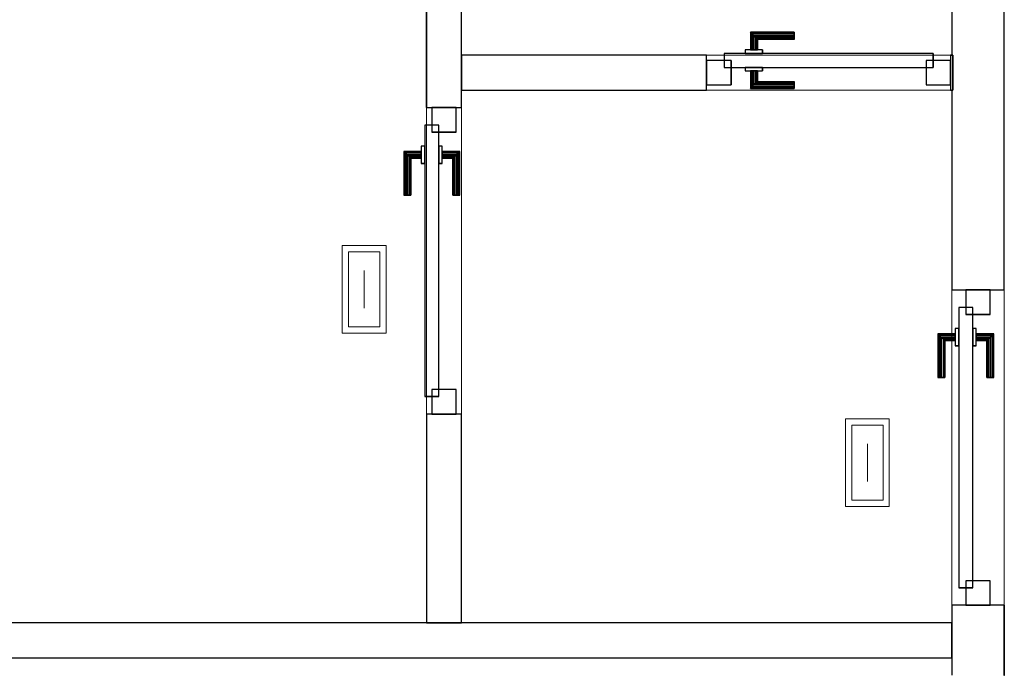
# Model space of a CAD drawing. Header units: metres. Extents: x 391.1 to 427.5, y 12.7 to 28.4.
# Tile 196 of 240: x 411.3 to 414.2, y 20.7 to 22.6. Entities that reach past the tile are written whole.
import ezdxf

# ---------------------------------------------------------------- set-up
doc = ezdxf.new("R2010")
doc.units = ezdxf.units.M
doc.layers.add('01_CARPINTERIA', color=5, linetype='Continuous', lineweight=25, true_color=0x0000ff)
for name, color, linetype, lineweight in [('A-DETL-GENF-OTLN', 7, 'Continuous', 18), ('A-GENM-____-OTLN', 7, 'Continuous', 18), ('A-WALL-____-MCUT', 7, 'Continuous', 25), ('A-WALL-____-OTLN', 7, 'Continuous', 25)]:
    doc.layers.add(name, color=color, linetype=linetype, lineweight=lineweight)

# ---------------------------------------------------------------- blocks, each defined once
blk = doc.blocks.new('Family - Evans P-1-153354-01_ENLLUMENAT_PS1')
at = {"layer": 'A-WALL-____-MCUT', "color": 253, "true_color": 0xaaaaaa}
for p, q in [((0.5952, 0.1), (0, 0.1)), ((0, 0.1), (0, 0)), ((0.5952, 0), (0.5952, 0.1)), ((1.4703, 0.1), (1.4703, 0)), ((3.32, 0.1), (1.4703, 0.1)), ((3.32, 0), (3.32, 0.1)), ((0, 0), (0.5952, 0)), ((1.4703, 0), (3.32, 0))]:
    blk.add_line(p, q, dxfattribs=at)
at = {"layer": 'A-WALL-____-OTLN', "color": 253, "true_color": 0xaaaaaa}
for p, q in [((0.5952, 0.1), (0, 0.1)), ((0, 0.1), (0, 0)), ((0.5952, 0), (0.5952, 0.1)), ((1.4703, 0.1), (1.4703, 0)), ((1.4703, 0.1), (3.32, 0.1)), ((3.32, 0.1), (3.32, 0)), ((0, 0), (0.5952, 0)), ((1.4703, 0), (3.32, 0))]:
    blk.add_line(p, q, dxfattribs=at)
at = {"layer": 'A-WALL-____-OTLN', "color": 253, "lineweight": 18, "true_color": 0xaaaaaa}
blk.add_line((0, 0), (3.32, 0), dxfattribs=at)
blk = doc.blocks.new('Family - Vano de puerta PS-1-153356-01_ENLLUMENAT_PS1')
at = {"layer": 'A-GENM-____-OTLN', "color": 253, "true_color": 0xaaaaaa}
for p, q in [((412.6064, 22.301), (412.5064, 22.301)), ((412.5064, 22.301), (412.5064, 21.426)), ((412.5064, 21.426), (412.5064, 22.301)), ((412.5064, 22.301), (412.6064, 22.301)), ((412.6064, 21.426), (412.6064, 22.301)), ((412.6064, 22.301), (412.6064, 21.426)), ((412.5064, 21.426), (412.6064, 21.426)), ((412.5064, 21.426), (412.6064, 21.426))]:
    blk.add_line(p, q, dxfattribs=at)
blk = doc.blocks.new('Family - LONDR55-XX_ZZ-ARQ-CAA-M3D-Londres55-153417-01_ENLLUMENAT_PS1')
at = {"layer": '01_CARPINTERIA', "color": 161, "true_color": 0xaaaaff}
for p, q in [((0.625, 0.1487), (0.625, 0.15)), ((0.625, 0.15), (0.625, 0.1487)), ((0.75, 0.15), (0.625, 0.15)), ((0.625, 0.145), (0.625, 0.1487)), ((0.625, 0.1487), (0.625, 0.145)), ((0.7487, 0.1487), (0.625, 0.1487)), ((0.7487, 0.1487), (0.625, 0.1487)), ((0.625, 0.14), (0.625, 0.145)), ((0.625, 0.145), (0.625, 0.14)), ((0.745, 0.145), (0.625, 0.145)), ((0.745, 0.145), (0.625, 0.145)), ((0.745, 0.145), (0.74, 0.14)), ((0.74, 0.14), (0.745, 0.145)), ((0.7487, 0.1487), (0.745, 0.145)), ((0.745, 0.145), (0.7487, 0.1487)), ((0.745, 0.1), (0.745, 0.145)), ((0.745, 0.1), (0.745, 0.145)), ((0.75, 0.15), (0.7487, 0.1487)), ((0.7487, 0.1487), (0.75, 0.15)), ((0.7487, 0.1), (0.7487, 0.1487)), ((0.7487, 0.1), (0.7487, 0.1487)), ((0.75, 0.1), (0.75, 0.15)), ((0.625, 0.135), (0.625, 0.14)), ((0.625, 0.14), (0.625, 0.135)), ((0.625, 0.14), (0.74, 0.14)), ((0.74, 0.14), (0.625, 0.14)), ((0.625, 0.135), (0.625, 0.1313)), ((0.625, 0.1313), (0.625, 0.135)), ((0.735, 0.135), (0.625, 0.135)), ((0.735, 0.135), (0.625, 0.135)), ((0.625, 0.1313), (0.625, 0.13)), ((0.625, 0.13), (0.625, 0.1313)), ((0.7314, 0.1313), (0.625, 0.1313)), ((0.7314, 0.1313), (0.625, 0.1313)), ((0.73, 0.13), (0.625, 0.13)), ((0.73, 0.13), (0.7314, 0.1313)), ((0.7314, 0.1313), (0.73, 0.13)), ((0.73, 0.1), (0.73, 0.13)), ((0.7314, 0.1313), (0.735, 0.135)), ((0.735, 0.135), (0.7314, 0.1313)), ((0.7314, 0.1), (0.7314, 0.1313)), ((0.7314, 0.1), (0.7314, 0.1313)), ((0.735, 0.135), (0.74, 0.14)), ((0.74, 0.14), (0.735, 0.135)), ((0.735, 0.1), (0.735, 0.135)), ((0.735, 0.1), (0.735, 0.135)), ((0.74, 0.14), (0.74, 0.1)), ((0.74, 0.1), (0.74, 0.14)), ((0.825, 0.09), (0.05, 0.09)), ((0.05, 0.09), (0.05, 0.05)), ((0.825, 0.09), (0.05, 0.09)), ((0.05, 0.05), (0.05, 0.09)), ((0.765, 0.1), (0.715, 0.1)), ((0.715, 0.1), (0.715, 0.09)), ((0.715, 0.09), (0.715, 0.1)), ((0.765, 0.1), (0.715, 0.1)), ((0.715, 0.09), (0.765, 0.09)), ((0.715, 0.09), (0.765, 0.09)), ((0.7314, 0.1), (0.73, 0.1)), ((0.73, 0.1), (0.7314, 0.1)), ((0.735, 0.1), (0.7314, 0.1)), ((0.7314, 0.1), (0.735, 0.1)), ((0.74, 0.1), (0.735, 0.1)), ((0.735, 0.1), (0.74, 0.1)), ((0.745, 0.1), (0.74, 0.1)), ((0.74, 0.1), (0.745, 0.1)), ((0.745, 0.1), (0.7487, 0.1)), ((0.7487, 0.1), (0.745, 0.1)), ((0.7487, 0.1), (0.75, 0.1)), ((0.75, 0.1), (0.7487, 0.1)), ((0.765, 0.09), (0.765, 0.1)), ((0.765, 0.09), (0.765, 0.1)), ((0.825, 0.05), (0.825, 0.09)), ((0.825, 0.05), (0.825, 0.09)), ((0.07, 0.07), (0, 0.07)), ((0, 0.07), (0, 0)), ((0.07, 0.07), (0, 0.07)), ((0, 0), (0, 0.07)), ((0.07, 0), (0.07, 0.07)), ((0.07, 0), (0.07, 0.07)), ((0.875, 0.07), (0.805, 0.07)), ((0.805, 0.07), (0.805, 0)), ((0.875, 0.07), (0.805, 0.07)), ((0.805, 0), (0.805, 0.07)), ((0.875, 0), (0.875, 0.07)), ((0.875, 0), (0.875, 0.07)), ((0.05, 0.05), (0.825, 0.05)), ((0.05, 0.05), (0.825, 0.05)), ((0.765, 0.05), (0.715, 0.05)), ((0.715, 0.05), (0.715, 0.04)), ((0.765, 0.05), (0.715, 0.05)), ((0.715, 0.04), (0.715, 0.05)), ((0.715, 0.04), (0.765, 0.04)), ((0.715, 0.04), (0.765, 0.04)), ((0.7314, 0.04), (0.73, 0.04)), ((0.73, 0.04), (0.7314, 0.04)), ((0.73, 0.01), (0.73, 0.04)), ((0.735, 0.04), (0.7314, 0.04)), ((0.7314, 0.04), (0.735, 0.04)), ((0.7314, 0.0087), (0.7314, 0.04)), ((0.7314, 0.0087), (0.7314, 0.04)), ((0.735, 0.04), (0.74, 0.04)), ((0.74, 0.04), (0.735, 0.04)), ((0.735, 0.005), (0.735, 0.04)), ((0.735, 0.005), (0.735, 0.04)), ((0.74, 0.04), (0.745, 0.04)), ((0.745, 0.04), (0.74, 0.04)), ((0.74, 0.04), (0.74, 0)), ((0.74, 0), (0.74, 0.04)), ((0.745, 0.04), (0.7487, 0.04)), ((0.7487, 0.04), (0.745, 0.04)), ((0.745, -0.005), (0.745, 0.04)), ((0.745, -0.005), (0.745, 0.04)), ((0.7487, 0.04), (0.75, 0.04)), ((0.75, 0.04), (0.7487, 0.04)), ((0.7487, -0.0087), (0.7487, 0.04)), ((0.7487, -0.0087), (0.7487, 0.04)), ((0.75, -0.01), (0.75, 0.04)), ((0.765, 0.04), (0.765, 0.05)), ((0.765, 0.04), (0.765, 0.05)), ((0, 0), (0.07, 0)), ((0, 0), (0.07, 0)), ((0.625, 0.0087), (0.625, 0.01)), ((0.625, 0.01), (0.625, 0.0087)), ((0.625, 0.01), (0.73, 0.01)), ((0.625, 0.005), (0.625, 0.0087)), ((0.625, 0.0087), (0.625, 0.005)), ((0.625, 0.0087), (0.7314, 0.0087)), ((0.625, 0.0087), (0.7314, 0.0087)), ((0.625, 0), (0.625, 0.005)), ((0.625, 0.005), (0.625, 0)), ((0.625, 0.005), (0.735, 0.005)), ((0.625, 0.005), (0.735, 0.005)), ((0.625, -0.005), (0.625, 0)), ((0.625, 0), (0.625, -0.005)), ((0.74, 0), (0.625, 0)), ((0.625, 0), (0.74, 0)), ((0.7314, 0.0087), (0.73, 0.01)), ((0.73, 0.01), (0.7314, 0.0087)), ((0.735, 0.005), (0.7314, 0.0087)), ((0.7314, 0.0087), (0.735, 0.005)), ((0.74, 0), (0.735, 0.005)), ((0.735, 0.005), (0.74, 0)), ((0.74, 0), (0.745, -0.005)), ((0.805, 0), (0.875, 0)), ((0.805, 0), (0.875, 0)), ((0.625, -0.005), (0.625, -0.0087)), ((0.625, -0.0087), (0.625, -0.005)), ((0.625, -0.005), (0.745, -0.005)), ((0.625, -0.005), (0.745, -0.005)), ((0.625, -0.0087), (0.625, -0.01)), ((0.625, -0.01), (0.625, -0.0087)), ((0.625, -0.0087), (0.7487, -0.0087)), ((0.625, -0.0087), (0.7487, -0.0087)), ((0.625, -0.01), (0.75, -0.01)), ((0.745, -0.005), (0.74, 0)), ((0.745, -0.005), (0.7487, -0.0087)), ((0.7487, -0.0087), (0.745, -0.005)), ((0.7487, -0.0087), (0.75, -0.01)), ((0.75, -0.01), (0.7487, -0.0087))]:
    blk.add_line(p, q, dxfattribs=at)
blk = doc.blocks.new('Family - Porta PS-1-153418-01_ENLLUMENAT_PS1')
blk.add_blockref('Family - LONDR55-XX_ZZ-ARQ-CAA-M3D-Londres55-153417-01_ENLLUMENAT_PS1', (0, 0))
blk = doc.blocks.new('Family - LONDR55-XX_ZZ-ARQ-CAA-M3D-Londres55-153424-01_ENLLUMENAT_PS1')
at = {"layer": '01_CARPINTERIA', "color": 161, "true_color": 0xaaaaff}
for p, q in [((0.1263, 0.1487), (0.125, 0.15)), ((0.125, 0.15), (0.125, 0.1)), ((0.125, 0.15), (0.1263, 0.1487)), ((0.25, 0.15), (0.125, 0.15)), ((0.13, 0.145), (0.1263, 0.1487)), ((0.1263, 0.1487), (0.1263, 0.1)), ((0.1263, 0.1487), (0.1263, 0.1)), ((0.1263, 0.1487), (0.13, 0.145)), ((0.25, 0.1487), (0.1263, 0.1487)), ((0.25, 0.1487), (0.1263, 0.1487)), ((0.135, 0.14), (0.13, 0.145)), ((0.13, 0.145), (0.13, 0.1)), ((0.13, 0.145), (0.13, 0.1)), ((0.13, 0.145), (0.135, 0.14)), ((0.25, 0.145), (0.13, 0.145)), ((0.25, 0.145), (0.13, 0.145)), ((0.25, 0.1487), (0.25, 0.15)), ((0.25, 0.15), (0.25, 0.1487)), ((0.25, 0.145), (0.25, 0.1487)), ((0.25, 0.1487), (0.25, 0.145)), ((0.25, 0.145), (0.25, 0.14)), ((0.25, 0.14), (0.25, 0.145)), ((0.135, 0.1), (0.135, 0.14)), ((0.135, 0.14), (0.135, 0.1)), ((0.135, 0.14), (0.14, 0.135)), ((0.14, 0.135), (0.135, 0.14)), ((0.135, 0.14), (0.25, 0.14)), ((0.25, 0.14), (0.135, 0.14)), ((0.14, 0.135), (0.14, 0.1)), ((0.14, 0.135), (0.1437, 0.1313)), ((0.1437, 0.1313), (0.14, 0.135)), ((0.14, 0.135), (0.14, 0.1)), ((0.25, 0.135), (0.14, 0.135)), ((0.25, 0.135), (0.14, 0.135)), ((0.1437, 0.1313), (0.1437, 0.1)), ((0.1437, 0.1313), (0.145, 0.13)), ((0.145, 0.13), (0.1437, 0.1313)), ((0.1437, 0.1313), (0.1437, 0.1)), ((0.25, 0.1313), (0.1437, 0.1313)), ((0.25, 0.1313), (0.1437, 0.1313)), ((0.145, 0.13), (0.145, 0.1)), ((0.25, 0.13), (0.145, 0.13)), ((0.25, 0.14), (0.25, 0.135)), ((0.25, 0.135), (0.25, 0.14)), ((0.25, 0.135), (0.25, 0.1313)), ((0.25, 0.1313), (0.25, 0.135)), ((0.25, 0.1313), (0.25, 0.13)), ((0.25, 0.13), (0.25, 0.1313)), ((0.6467, 0.09), (0.05, 0.09)), ((0.05, 0.09), (0.05, 0.05)), ((0.6467, 0.09), (0.05, 0.09)), ((0.05, 0.09), (0.05, 0.05)), ((0.16, 0.1), (0.11, 0.1)), ((0.11, 0.1), (0.11, 0.09)), ((0.11, 0.1), (0.11, 0.09)), ((0.16, 0.1), (0.11, 0.1)), ((0.11, 0.09), (0.16, 0.09)), ((0.11, 0.09), (0.16, 0.09)), ((0.1263, 0.1), (0.125, 0.1)), ((0.125, 0.1), (0.1263, 0.1)), ((0.13, 0.1), (0.1263, 0.1)), ((0.1263, 0.1), (0.13, 0.1)), ((0.135, 0.1), (0.13, 0.1)), ((0.13, 0.1), (0.135, 0.1)), ((0.14, 0.1), (0.135, 0.1)), ((0.135, 0.1), (0.14, 0.1)), ((0.14, 0.1), (0.1437, 0.1)), ((0.1437, 0.1), (0.14, 0.1)), ((0.1437, 0.1), (0.145, 0.1)), ((0.145, 0.1), (0.1437, 0.1)), ((0.16, 0.09), (0.16, 0.1)), ((0.16, 0.1), (0.16, 0.09)), ((0.6467, 0.05), (0.6467, 0.09)), ((0.6467, 0.09), (0.6467, 0.05)), ((0.07, 0.07), (0, 0.07)), ((0, 0.07), (0, 0)), ((0.07, 0.07), (0, 0.07)), ((0, 0.07), (0, 0)), ((0.07, 0), (0.07, 0.07)), ((0.07, 0.07), (0.07, 0)), ((0.6967, 0.07), (0.6267, 0.07)), ((0.6267, 0.07), (0.6267, 0)), ((0.6967, 0.07), (0.6267, 0.07)), ((0.6267, 0.07), (0.6267, 0)), ((0.6967, 0), (0.6967, 0.07)), ((0.6967, 0.07), (0.6967, 0)), ((0.05, 0.05), (0.6467, 0.05)), ((0.05, 0.05), (0.6467, 0.05)), ((0.16, 0.05), (0.11, 0.05)), ((0.11, 0.05), (0.11, 0.04)), ((0.16, 0.05), (0.11, 0.05)), ((0.11, 0.05), (0.11, 0.04)), ((0.11, 0.04), (0.16, 0.04)), ((0.11, 0.04), (0.16, 0.04)), ((0.1263, 0.04), (0.125, 0.04)), ((0.125, 0.04), (0.1263, 0.04)), ((0.125, 0.04), (0.125, -0.01)), ((0.13, 0.04), (0.1263, 0.04)), ((0.1263, 0.04), (0.13, 0.04)), ((0.1263, 0.04), (0.1263, -0.0087)), ((0.1263, 0.04), (0.1263, -0.0087)), ((0.13, 0.04), (0.135, 0.04)), ((0.135, 0.04), (0.13, 0.04)), ((0.13, 0.04), (0.13, -0.005)), ((0.13, 0.04), (0.13, -0.005)), ((0.135, 0.04), (0.14, 0.04)), ((0.14, 0.04), (0.135, 0.04)), ((0.135, 0), (0.135, 0.04)), ((0.135, 0.04), (0.135, 0)), ((0.14, 0.04), (0.1437, 0.04)), ((0.1437, 0.04), (0.14, 0.04)), ((0.14, 0.04), (0.14, 0.005)), ((0.14, 0.04), (0.14, 0.005)), ((0.1437, 0.04), (0.145, 0.04)), ((0.145, 0.04), (0.1437, 0.04)), ((0.1437, 0.04), (0.1437, 0.0087)), ((0.1437, 0.04), (0.1437, 0.0087)), ((0.145, 0.04), (0.145, 0.01)), ((0.16, 0.04), (0.16, 0.05)), ((0.16, 0.05), (0.16, 0.04)), ((0, 0), (0.07, 0)), ((0, 0), (0.07, 0)), ((0.13, -0.005), (0.135, 0)), ((0.135, 0), (0.13, -0.005)), ((0.14, 0.005), (0.135, 0)), ((0.135, 0), (0.14, 0.005)), ((0.25, 0), (0.135, 0)), ((0.135, 0), (0.25, 0)), ((0.1437, 0.0087), (0.14, 0.005)), ((0.14, 0.005), (0.1437, 0.0087)), ((0.14, 0.005), (0.25, 0.005)), ((0.14, 0.005), (0.25, 0.005)), ((0.145, 0.01), (0.1437, 0.0087)), ((0.1437, 0.0087), (0.145, 0.01)), ((0.1437, 0.0087), (0.25, 0.0087)), ((0.1437, 0.0087), (0.25, 0.0087)), ((0.145, 0.01), (0.25, 0.01)), ((0.25, 0.0087), (0.25, 0.01)), ((0.25, 0.01), (0.25, 0.0087)), ((0.25, 0.005), (0.25, 0.0087)), ((0.25, 0.0087), (0.25, 0.005)), ((0.25, 0.005), (0.25, 0)), ((0.25, 0), (0.25, 0.005)), ((0.25, 0), (0.25, -0.005)), ((0.25, -0.005), (0.25, 0)), ((0.6267, 0), (0.6967, 0)), ((0.6267, 0), (0.6967, 0)), ((0.125, -0.01), (0.1263, -0.0087)), ((0.1263, -0.0087), (0.125, -0.01)), ((0.125, -0.01), (0.25, -0.01)), ((0.1263, -0.0087), (0.13, -0.005)), ((0.13, -0.005), (0.1263, -0.0087)), ((0.1263, -0.0087), (0.25, -0.0087)), ((0.1263, -0.0087), (0.25, -0.0087)), ((0.13, -0.005), (0.25, -0.005)), ((0.13, -0.005), (0.25, -0.005)), ((0.25, -0.005), (0.25, -0.0087)), ((0.25, -0.0087), (0.25, -0.005)), ((0.25, -0.0087), (0.25, -0.01)), ((0.25, -0.01), (0.25, -0.0087))]:
    blk.add_line(p, q, dxfattribs=at)
blk = doc.blocks.new('Family - Porta PS-1-153425-01_ENLLUMENAT_PS1')
blk.add_blockref('Family - LONDR55-XX_ZZ-ARQ-CAA-M3D-Londres55-153424-01_ENLLUMENAT_PS1', (0, 0))
blk = doc.blocks.new('Family - Evans P-1-153480-01_ENLLUMENAT_PS1')
at = {"layer": 'A-WALL-____-MCUT', "color": 253, "true_color": 0xaaaaaa}
for p, q in [((0.7, 0.1), (0, 0.1)), ((0, 0.1), (0, 0)), ((0.7, 0), (0.7, 0.1)), ((1.3966, 0.1), (1.3966, 0)), ((1.4031, 0.1), (1.3966, 0.1)), ((1.4031, 0), (1.4031, 0.1)), ((0, 0), (0.7, 0)), ((1.3966, 0), (1.4031, 0))]:
    blk.add_line(p, q, dxfattribs=at)
at = {"layer": 'A-WALL-____-OTLN', "color": 253, "true_color": 0xaaaaaa}
for p, q in [((0.7, 0.1), (0, 0.1)), ((0, 0.1), (0, 0)), ((0.7, 0), (0.7, 0.1)), ((1.3966, 0.1), (1.3966, 0)), ((1.3966, 0.1), (1.4031, 0.1)), ((1.4031, 0.1), (1.4031, 0)), ((0, 0), (0.7, 0)), ((1.3966, 0), (1.4031, 0))]:
    blk.add_line(p, q, dxfattribs=at)
at = {"layer": 'A-WALL-____-OTLN', "color": 253, "lineweight": 18, "true_color": 0xaaaaaa}
blk.add_line((0, 0), (1.4031, 0), dxfattribs=at)
blk = doc.blocks.new('Family - Vano de puerta PS-1-153482-01_ENLLUMENAT_PS1')
at = {"layer": 'A-GENM-____-OTLN', "color": 253, "true_color": 0xaaaaaa}
for p, q in [((414.0031, 22.4507), (413.3064, 22.4507)), ((413.3064, 22.4507), (413.3064, 22.3507)), ((413.3064, 22.4507), (414.0031, 22.4507)), ((413.3064, 22.3507), (413.3064, 22.4507)), ((414.0031, 22.3507), (414.0031, 22.4507)), ((414.0031, 22.3507), (414.0031, 22.4507)), ((413.3064, 22.3507), (414.0031, 22.3507)), ((414.0031, 22.3507), (413.3064, 22.3507))]:
    blk.add_line(p, q, dxfattribs=at)
blk = doc.blocks.new('Family - LONDR55-XX_ZZ-ARQ-CAA-M3D-Londres55-153644-01_ENLLUMENAT_PS1')
at = {"layer": '01_CARPINTERIA', "color": 161, "true_color": 0xaaaaff}
for p, q in [((0.65, 0.1487), (0.65, 0.15)), ((0.65, 0.15), (0.65, 0.1487)), ((0.775, 0.15), (0.65, 0.15)), ((0.65, 0.145), (0.65, 0.1487)), ((0.65, 0.1487), (0.65, 0.145)), ((0.7737, 0.1487), (0.65, 0.1487)), ((0.7737, 0.1487), (0.65, 0.1487)), ((0.65, 0.14), (0.65, 0.145)), ((0.65, 0.145), (0.65, 0.14)), ((0.77, 0.145), (0.65, 0.145)), ((0.77, 0.145), (0.65, 0.145)), ((0.77, 0.145), (0.765, 0.14)), ((0.765, 0.14), (0.77, 0.145)), ((0.7737, 0.1487), (0.77, 0.145)), ((0.77, 0.145), (0.7737, 0.1487)), ((0.77, 0.1), (0.77, 0.145)), ((0.77, 0.1), (0.77, 0.145)), ((0.775, 0.15), (0.7737, 0.1487)), ((0.7737, 0.1487), (0.775, 0.15)), ((0.7737, 0.1), (0.7737, 0.1487)), ((0.7737, 0.1), (0.7737, 0.1487)), ((0.775, 0.1), (0.775, 0.15)), ((0.65, 0.135), (0.65, 0.14)), ((0.65, 0.14), (0.65, 0.135)), ((0.65, 0.14), (0.765, 0.14)), ((0.765, 0.14), (0.65, 0.14)), ((0.65, 0.135), (0.65, 0.1313)), ((0.65, 0.1313), (0.65, 0.135)), ((0.76, 0.135), (0.65, 0.135)), ((0.76, 0.135), (0.65, 0.135)), ((0.65, 0.1313), (0.65, 0.13)), ((0.65, 0.13), (0.65, 0.1313)), ((0.7563, 0.1313), (0.65, 0.1313)), ((0.7563, 0.1313), (0.65, 0.1313)), ((0.755, 0.13), (0.65, 0.13)), ((0.755, 0.13), (0.7563, 0.1313)), ((0.7563, 0.1313), (0.755, 0.13)), ((0.755, 0.1), (0.755, 0.13)), ((0.7563, 0.1313), (0.76, 0.135)), ((0.76, 0.135), (0.7563, 0.1313)), ((0.7563, 0.1), (0.7563, 0.1313)), ((0.7563, 0.1), (0.7563, 0.1313)), ((0.76, 0.135), (0.765, 0.14)), ((0.765, 0.14), (0.76, 0.135)), ((0.76, 0.1), (0.76, 0.135)), ((0.76, 0.1), (0.76, 0.135)), ((0.765, 0.14), (0.765, 0.1)), ((0.765, 0.1), (0.765, 0.14)), ((0.85, 0.09), (0.05, 0.09)), ((0.05, 0.09), (0.05, 0.05)), ((0.85, 0.09), (0.05, 0.09)), ((0.05, 0.05), (0.05, 0.09)), ((0.79, 0.1), (0.74, 0.1)), ((0.74, 0.1), (0.74, 0.09)), ((0.74, 0.09), (0.74, 0.1)), ((0.79, 0.1), (0.74, 0.1)), ((0.74, 0.09), (0.79, 0.09)), ((0.74, 0.09), (0.79, 0.09)), ((0.7563, 0.1), (0.755, 0.1)), ((0.755, 0.1), (0.7563, 0.1)), ((0.76, 0.1), (0.7563, 0.1)), ((0.7563, 0.1), (0.76, 0.1)), ((0.765, 0.1), (0.76, 0.1)), ((0.76, 0.1), (0.765, 0.1)), ((0.77, 0.1), (0.765, 0.1)), ((0.765, 0.1), (0.77, 0.1)), ((0.77, 0.1), (0.7737, 0.1)), ((0.7737, 0.1), (0.77, 0.1)), ((0.7737, 0.1), (0.775, 0.1)), ((0.775, 0.1), (0.7737, 0.1)), ((0.79, 0.09), (0.79, 0.1)), ((0.79, 0.09), (0.79, 0.1)), ((0.85, 0.05), (0.85, 0.09)), ((0.85, 0.05), (0.85, 0.09)), ((0.07, 0.07), (0, 0.07)), ((0, 0.07), (0, 0)), ((0.07, 0.07), (0, 0.07)), ((0, 0), (0, 0.07)), ((0.07, 0), (0.07, 0.07)), ((0.07, 0), (0.07, 0.07)), ((0.9, 0.07), (0.83, 0.07)), ((0.83, 0.07), (0.83, 0)), ((0.9, 0.07), (0.83, 0.07)), ((0.83, 0), (0.83, 0.07)), ((0.9, 0), (0.9, 0.07)), ((0.9, 0), (0.9, 0.07)), ((0.05, 0.05), (0.85, 0.05)), ((0.05, 0.05), (0.85, 0.05)), ((0.79, 0.05), (0.74, 0.05)), ((0.74, 0.05), (0.74, 0.04)), ((0.79, 0.05), (0.74, 0.05)), ((0.74, 0.04), (0.74, 0.05)), ((0.74, 0.04), (0.79, 0.04)), ((0.74, 0.04), (0.79, 0.04)), ((0.7563, 0.04), (0.755, 0.04)), ((0.755, 0.04), (0.7563, 0.04)), ((0.755, 0.01), (0.755, 0.04)), ((0.76, 0.04), (0.7563, 0.04)), ((0.7563, 0.04), (0.76, 0.04)), ((0.7563, 0.0087), (0.7563, 0.04)), ((0.7563, 0.0087), (0.7563, 0.04)), ((0.76, 0.04), (0.765, 0.04)), ((0.765, 0.04), (0.76, 0.04)), ((0.76, 0.005), (0.76, 0.04)), ((0.76, 0.005), (0.76, 0.04)), ((0.765, 0.04), (0.77, 0.04)), ((0.77, 0.04), (0.765, 0.04)), ((0.765, 0.04), (0.765, 0)), ((0.765, 0), (0.765, 0.04)), ((0.77, 0.04), (0.7737, 0.04)), ((0.7737, 0.04), (0.77, 0.04)), ((0.77, -0.005), (0.77, 0.04)), ((0.77, -0.005), (0.77, 0.04)), ((0.7737, 0.04), (0.775, 0.04)), ((0.775, 0.04), (0.7737, 0.04)), ((0.7737, -0.0087), (0.7737, 0.04)), ((0.7737, -0.0087), (0.7737, 0.04)), ((0.775, -0.01), (0.775, 0.04)), ((0.79, 0.04), (0.79, 0.05)), ((0.79, 0.04), (0.79, 0.05)), ((0, 0), (0.07, 0)), ((0, 0), (0.07, 0)), ((0.65, 0.0087), (0.65, 0.01)), ((0.65, 0.01), (0.65, 0.0087)), ((0.65, 0.01), (0.755, 0.01)), ((0.65, 0.005), (0.65, 0.0087)), ((0.65, 0.0087), (0.65, 0.005)), ((0.65, 0.0087), (0.7563, 0.0087)), ((0.65, 0.0087), (0.7563, 0.0087)), ((0.65, 0), (0.65, 0.005)), ((0.65, 0.005), (0.65, 0)), ((0.65, 0.005), (0.76, 0.005)), ((0.65, 0.005), (0.76, 0.005)), ((0.65, -0.005), (0.65, 0)), ((0.65, 0), (0.65, -0.005)), ((0.765, 0), (0.65, 0)), ((0.65, 0), (0.765, 0)), ((0.7563, 0.0087), (0.755, 0.01)), ((0.755, 0.01), (0.7563, 0.0087)), ((0.76, 0.005), (0.7563, 0.0087)), ((0.7563, 0.0087), (0.76, 0.005)), ((0.765, 0), (0.76, 0.005)), ((0.76, 0.005), (0.765, 0)), ((0.765, 0), (0.77, -0.005)), ((0.83, 0), (0.9, 0)), ((0.83, 0), (0.9, 0)), ((0.65, -0.005), (0.65, -0.0087)), ((0.65, -0.0087), (0.65, -0.005)), ((0.65, -0.005), (0.77, -0.005)), ((0.65, -0.005), (0.77, -0.005)), ((0.65, -0.0087), (0.65, -0.01)), ((0.65, -0.01), (0.65, -0.0087)), ((0.65, -0.0087), (0.7737, -0.0087)), ((0.65, -0.0087), (0.7737, -0.0087)), ((0.65, -0.01), (0.775, -0.01)), ((0.77, -0.005), (0.765, 0)), ((0.77, -0.005), (0.7737, -0.0087)), ((0.7737, -0.0087), (0.77, -0.005)), ((0.7737, -0.0087), (0.775, -0.01)), ((0.775, -0.01), (0.7737, -0.0087))]:
    blk.add_line(p, q, dxfattribs=at)
blk = doc.blocks.new('Family - Porta PS-1-153645-01_ENLLUMENAT_PS1')
blk.add_blockref('Family - LONDR55-XX_ZZ-ARQ-CAA-M3D-Londres55-153644-01_ENLLUMENAT_PS1', (0, 0))
blk = doc.blocks.new('Family - Evans P-1-153654-01_ENLLUMENAT_PS1')
at = {"layer": 'A-WALL-____-MCUT', "color": 253, "true_color": 0xaaaaaa}
for p, q in [((2.25, 0.15), (2.05, 0.15)), ((2.25, 0), (2.25, 0.15)), ((3.72, 0.15), (3.15, 0.15)), ((3.15, 0.15), (3.15, 0)), ((3.72, 0.1469), (3.72, 0.15)), ((3.82, 0.1469), (3.72, 0.1469)), ((5.52, 0.15), (3.82, 0.15)), ((3.82, 0.15), (3.82, 0.1469)), ((2.05, 0), (2.25, 0)), ((3.15, 0), (5.52, 0))]:
    blk.add_line(p, q, dxfattribs=at)
at = {"layer": 'A-WALL-____-OTLN', "color": 253, "true_color": 0xaaaaaa}
for p, q in [((2.25, 0.15), (2.05, 0.15)), ((2.25, 0), (2.25, 0.15)), ((3.72, 0.15), (3.15, 0.15)), ((3.15, 0.15), (3.15, 0)), ((3.72, 0.1469), (3.72, 0.15)), ((3.82, 0.1469), (3.72, 0.1469)), ((3.82, 0.15), (3.82, 0.1469)), ((5.52, 0.15), (3.82, 0.15)), ((3.15, 0), (5.52, 0)), ((2.25, 0), (2.05, 0))]:
    blk.add_line(p, q, dxfattribs=at)
at = {"layer": 'A-WALL-____-OTLN', "color": 253, "lineweight": 18, "true_color": 0xaaaaaa}
blk.add_line((-0.15, 0), (5.52, 0), dxfattribs=at)
blk = doc.blocks.new('Family - Vano de puerta PS-1-153656-01_ENLLUMENAT_PS1')
at = {"layer": 'A-GENM-____-OTLN', "color": 253, "true_color": 0xaaaaaa}
for p, q in [((414.1564, 21.7807), (414.0064, 21.7807)), ((414.0064, 21.7807), (414.0064, 20.8807)), ((414.0064, 20.8807), (414.0064, 21.7807)), ((414.0064, 21.7807), (414.1564, 21.7807)), ((414.1564, 20.8807), (414.1564, 21.7807)), ((414.1564, 21.7807), (414.1564, 20.8807)), ((414.0064, 20.8807), (414.1564, 20.8807)), ((414.0064, 20.8807), (414.1564, 20.8807))]:
    blk.add_line(p, q, dxfattribs=at)
blk = doc.blocks.new('Family - Evans P-1-153677-01_ENLLUMENAT_PS1')
at = {"layer": 'A-WALL-____-MCUT', "color": 253, "true_color": 0xaaaaaa}
for p, q in [((5.9133, 0.1), (0, 0.1)), ((0, 0.1), (0, 0)), ((0, 0), (5.9133, 0))]:
    blk.add_line(p, q, dxfattribs=at)
at = {"layer": 'A-WALL-____-OTLN', "color": 253, "true_color": 0xaaaaaa}
for p, q in [((5.9133, 0.1), (0, 0.1)), ((0, 0.1), (0, 0)), ((0, 0), (5.9133, 0))]:
    blk.add_line(p, q, dxfattribs=at)
at = {"layer": 'A-WALL-____-OTLN', "color": 253, "lineweight": 18, "true_color": 0xaaaaaa}
blk.add_line((0, 0), (5.9133, 0), dxfattribs=at)
blk = doc.blocks.new('LONDR55-XX_ZZ-ARQ-CAA-M3D-Londres55_ifc-1-01_ENLLUMENAT_PS1')
at = {"layer": '01_CARPINTERIA', "color": 253, "lineweight": 18, "true_color": 0xaaaaaa}
blk.add_blockref('Family - Porta PS-1-153425-01_ENLLUMENAT_PS1', (413.3064, 22.3657), dxfattribs=at)
at = {"layer": '01_CARPINTERIA', "color": 253, "lineweight": 18, "true_color": 0xaaaaaa, "rotation": 90}
for name, p in [('Family - Porta PS-1-153418-01_ENLLUMENAT_PS1', (412.5914, 21.426)), ('Family - Porta PS-1-153645-01_ENLLUMENAT_PS1', (414.1164, 20.8807))]:
    blk.add_blockref(name, p, dxfattribs=at)
at = {"layer": 'A-GENM-____-OTLN', "color": 253, "lineweight": 18, "true_color": 0xaaaaaa}
for name in ['Family - Vano de puerta PS-1-153482-01_ENLLUMENAT_PS1', 'Family - Vano de puerta PS-1-153356-01_ENLLUMENAT_PS1', 'Family - Vano de puerta PS-1-153656-01_ENLLUMENAT_PS1']:
    blk.add_blockref(name, (0, 0), dxfattribs=at)
at = {"layer": 'A-WALL-____-OTLN', "color": 253, "lineweight": 18, "true_color": 0xaaaaaa}
for name, p, rotation in [('Family - Evans P-1-153354-01_ENLLUMENAT_PS1', (412.6064, 20.8307), 90), ('Family - Evans P-1-153654-01_ENLLUMENAT_PS1', (414.1564, 18.6307), 90), ('Family - Evans P-1-153677-01_ENLLUMENAT_PS1', (414.0064, 20.8307), 180)]:
    blk.add_blockref(name, p, dxfattribs=dict(at, rotation=rotation))
blk.add_blockref('Family - Evans P-1-153480-01_ENLLUMENAT_PS1', (412.6064, 22.3507), dxfattribs=at)
blk = doc.blocks.new('ZYR_06_03 Emer Sostre Rect - 06 Emergencia Estanca 01-547978-01_ENLLUMENAT_PS1')
at = {"layer": 'A-DETL-GENF-OTLN', "color": 6, "true_color": 0xff00ff}
for p, q in [((-0.125, 0.0625), (0.125, 0.0625)), ((-0.125, -0.0625), (-0.125, 0.0625)), ((0.125, 0.0625), (0.125, -0.0625)), ((-0.1071, 0.0446), (0.1071, 0.0446)), ((-0.1071, -0.0446), (-0.1071, 0.0446)), ((0.1071, 0.0446), (0.1071, -0.0446)), ((-0.0536, 0), (0.0536, 0)), ((0.1071, -0.0446), (-0.1071, -0.0446)), ((0.125, -0.0625), (-0.125, -0.0625))]:
    blk.add_line(p, q, dxfattribs=at)

msp = doc.modelspace()

# ---------------------------------------------------------------- block references
at = {"lineweight": 5}
msp.add_blockref('LONDR55-XX_ZZ-ARQ-CAA-M3D-Londres55_ifc-1-01_ENLLUMENAT_PS1', (0, 0), dxfattribs=at)
at = {"layer": 'A-DETL-GENF-OTLN', "color": 6, "true_color": 0xff00ff, "rotation": 269.9999999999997}
for p in [(412.3287, 21.7825), (413.7656, 21.2877)]:
    msp.add_blockref('ZYR_06_03 Emer Sostre Rect - 06 Emergencia Estanca 01-547978-01_ENLLUMENAT_PS1', p, dxfattribs=at)

doc.saveas('drawing.dxf')
